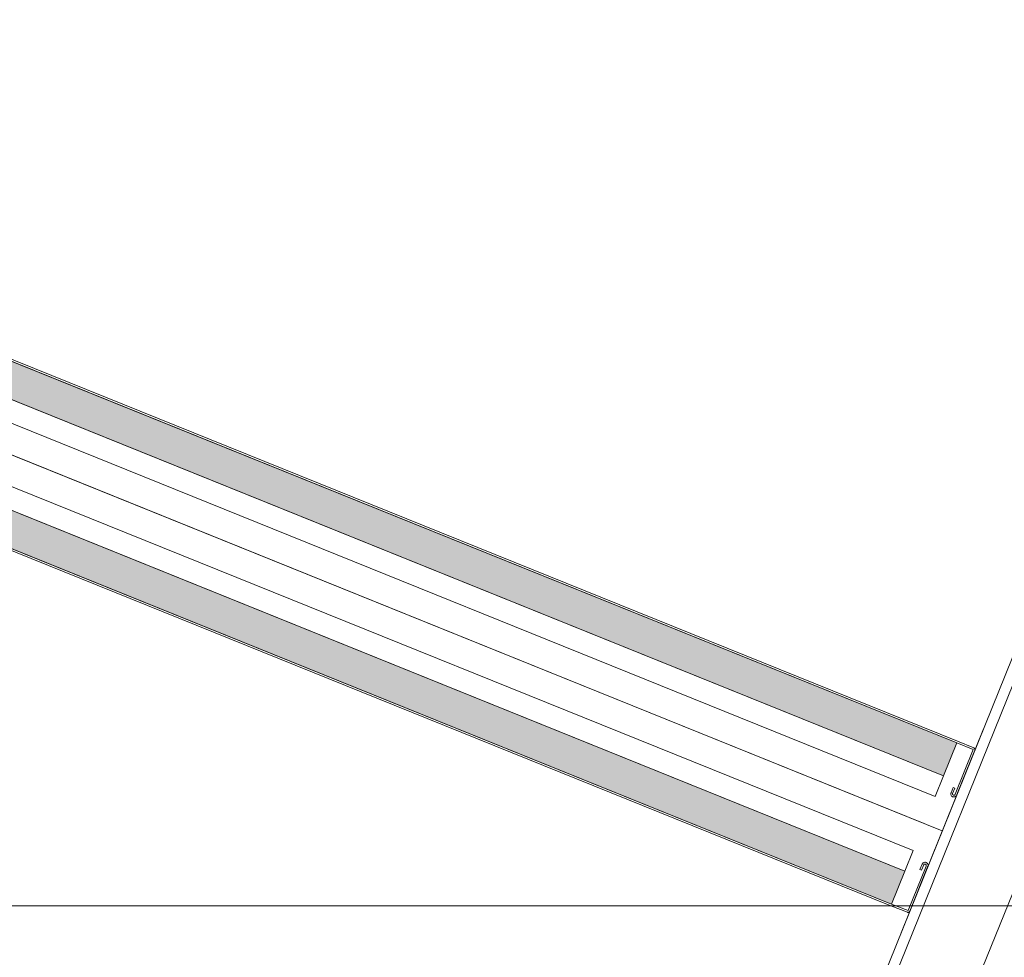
# Model space of a CAD drawing. Header units: millimetres. Extents: x -526411 to -400573, y 47353 to 130199.
# Tile 205 of 256: x -479786 to -479231, y 85456 to 85985. Entities that reach past the tile are written whole.
import ezdxf

# ---------------------------------------------------------------- set-up
doc = ezdxf.new("R2010")
doc.units = ezdxf.units.MM
for name, color, linetype, lineweight in [('01_ALGEMEEN', 7, 'Continuous', 18), ('75_--', 7, 'Continuous', 18), ('HATCH_REACTORS', 7, 'Continuous', 18), ('I-FURN-IDEN', 211, 'Continuous', 18), ('m-pg-03_AI_dwg', 8, 'Continuous', 18)]:
    doc.layers.add(name, color=color, linetype=linetype, lineweight=lineweight)

# ---------------------------------------------------------------- blocks, each defined once
blk = doc.blocks.new('m-pg-03_AI_dwg_block 2217-641186-3e Verdieping - Percelen telling LI')
at = {"layer": '01_ALGEMEEN', "color": 9, "lineweight": 9}
blk.add_line((-652.247, 22.647), (-605.149, 3.623), dxfattribs=at)
blk = doc.blocks.new('m-pg-03_AI_dwg_block 2218-641187-3e Verdieping - Percelen telling LI')
at = {"layer": '01_ALGEMEEN', "color": 9, "lineweight": 9}
blk.add_line((-652.458, 22.125), (-605.36, 3.101), dxfattribs=at)
blk = doc.blocks.new('m-pg-03_AI_dwg_block 2219-641188-3e Verdieping - Percelen telling LI')
at = {"layer": '01_ALGEMEEN', "color": 9, "lineweight": 9}
blk.add_line((-606.128, 1.201), (-653.225, 20.226), dxfattribs=at)
blk = doc.blocks.new('m-pg-03_AI_dwg_block 2220-641189-3e Verdieping - Percelen telling LI')
at = {"layer": '01_ALGEMEEN', "color": 9, "lineweight": 9}
blk.add_line((-605.917, 1.723), (-653.014, 20.748), dxfattribs=at)
blk = doc.blocks.new('m-pg-03_AI_dwg_block 6654-645623-3e Verdieping - Percelen telling LI')
at = {"layer": '75_--', "color": 213, "lineweight": 13}
blk.add_line((-653.196, 21.622), (-605.179, 2.226), dxfattribs=at)
blk = doc.blocks.new('m-pg-03_AI_dwg_block 6655-645624-3e Verdieping - Percelen telling LI')
at = {"layer": '75_--', "color": 9, "lineweight": 9}
blk.add_line((-652.736, 21.436), (-605.639, 2.412), dxfattribs=at)
blk = doc.blocks.new('m-pg-03_AI_dwg_block 6656-645625-3e Verdieping - Percelen telling LI')
at = {"layer": '75_--'}
blk.add_hatch(color=10, dxfattribs=at).paths.add_polyline_path([(-605.149, 3.623), (-604.812, 4.458), (-651.91, 23.482), (-652.247, 22.647), (-606.128, 4.018)], flags=0)
at = {"layer": '75_--', "color": 133, "flags": 128}
blk.add_lwpolyline([(-652.247, 22.647), (-651.91, 23.482), (-604.812, 4.458), (-605.149, 3.623)], close=True, dxfattribs=at)
blk = doc.blocks.new('m-pg-03_AI_dwg_block 6657-645626-3e Verdieping - Percelen telling LI')
at = {"layer": '75_--', "color": 9, "lineweight": 9}
blk.add_line((-652.247, 22.647), (-605.149, 3.623), dxfattribs=at)
blk = doc.blocks.new('m-pg-03_AI_dwg_block 6658-645627-3e Verdieping - Percelen telling LI')
at = {"layer": '75_--', "color": 9, "lineweight": 9}
blk.add_line((-651.91, 23.482), (-604.812, 4.458), dxfattribs=at)
blk = doc.blocks.new('m-pg-03_AI_dwg_block 6659-645628-3e Verdieping - Percelen telling LI')
at = {"layer": '75_--'}
blk.add_hatch(color=10, dxfattribs=at).paths.add_polyline_path([(-606.465, 0.366), (-606.128, 1.201), (-653.225, 20.226), (-653.563, 19.391), (-623.885, 7.403)], flags=0)
at = {"layer": '75_--', "color": 133, "flags": 128}
blk.add_lwpolyline([(-606.128, 1.201), (-606.465, 0.366), (-653.563, 19.391), (-653.225, 20.226)], close=True, dxfattribs=at)
blk = doc.blocks.new('m-pg-03_AI_dwg_block 6660-645629-3e Verdieping - Percelen telling LI')
at = {"layer": '75_--', "color": 9, "lineweight": 9}
blk.add_line((-606.128, 1.201), (-653.226, 20.226), dxfattribs=at)
blk = doc.blocks.new('m-pg-03_AI_dwg_block 6661-645630-3e Verdieping - Percelen telling LI')
at = {"layer": '75_--', "color": 9, "lineweight": 9}
blk.add_line((-606.465, 0.366), (-653.563, 19.391), dxfattribs=at)
blk = doc.blocks.new('m-pg-03_AI_dwg_block 6662-645631-3e Verdieping - Percelen telling LI')
at = {"layer": '75_--', "color": 213, "lineweight": 13}
blk.add_line((-651.91, 23.482), (-604.812, 4.458), dxfattribs=at)
blk = doc.blocks.new('m-pg-03_AI_dwg_block 6663-645632-3e Verdieping - Percelen telling LI')
at = {"layer": '75_--', "color": 213, "lineweight": 13}
blk.add_line((-651.893, 23.524), (-604.795, 4.5), dxfattribs=at)
blk = doc.blocks.new('m-pg-03_AI_dwg_block 6664-645633-3e Verdieping - Percelen telling LI')
at = {"layer": '75_--', "color": 213, "lineweight": 13}
blk.add_line((-606.465, 0.366), (-653.563, 19.391), dxfattribs=at)
blk = doc.blocks.new('m-pg-03_AI_dwg_block 6665-645634-3e Verdieping - Percelen telling LI')
at = {"layer": '75_--', "color": 213, "lineweight": 13}
blk.add_line((-606.482, 0.324), (-653.579, 19.349), dxfattribs=at)
blk = doc.blocks.new('m-pg-03_AI_dwg_block 6679-645647-3e Verdieping - Percelen telling LI')
at = {"layer": '75_--', "color": 9, "lineweight": 9}
blk.add_line((-606.225, -0.362), (-604.134, 4.815), dxfattribs=at)
blk = doc.blocks.new('m-pg-03_AI_dwg_block 6680-645648-3e Verdieping - Percelen telling LI')
at = {"layer": '75_--', "color": 213, "lineweight": 13}
for p, q in [((-606.006, 0.181), (-605.55, 1.308)), ((-605.691, 1.377), (-605.746, 1.241)), ((-606.482, 0.324), (-606.064, 0.156))]:
    blk.add_line(p, q, dxfattribs=at)
at = {"layer": '75_--', "color": 213, "lineweight": 13, "flags": 128}
for points in [[(-605.55, 1.308), (-605.544, 1.322), (-605.54, 1.336), (-605.54, 1.352), (-605.542, 1.366), (-605.547, 1.381), (-605.555, 1.394), (-605.565, 1.405), (-605.577, 1.414), (-605.59, 1.421), (-605.605, 1.425), (-605.62, 1.426), (-605.635, 1.424), (-605.65, 1.419), (-605.663, 1.412), (-605.675, 1.402), (-605.684, 1.39), (-605.691, 1.377)], [(-606.064, 0.156), (-606.056, 0.153), (-606.047, 0.153), (-606.038, 0.154), (-606.03, 0.156), (-606.022, 0.161), (-606.016, 0.166), (-606.01, 0.173), (-606.006, 0.181)]]:
    blk.add_lwpolyline(points, dxfattribs=at)
blk = doc.blocks.new('m-pg-03_AI_dwg_block 6681-645649-3e Verdieping - Percelen telling LI')
at = {"layer": '75_--', "color": 213, "lineweight": 13}
for p, q in [((-606.047, 0.198), (-605.59, 1.328)), ((-605.649, 1.36), (-605.704, 1.224)), ((-606.465, 0.366), (-606.049, 0.198)), ((-606.048, 0.198), (-606.048, 0.198)), ((-606.047, 0.198), (-606.047, 0.198))]:
    blk.add_line(p, q, dxfattribs=at)
at = {"layer": '75_--', "color": 213, "lineweight": 13, "flags": 128}
for points in [[(-605.59, 1.328), (-605.588, 1.334), (-605.585, 1.34), (-605.585, 1.346), (-605.585, 1.352), (-605.586, 1.358), (-605.589, 1.364), (-605.593, 1.369), (-605.597, 1.373), (-605.602, 1.377), (-605.608, 1.379), (-605.614, 1.38), (-605.62, 1.381), (-605.626, 1.38), (-605.632, 1.378), (-605.638, 1.375), (-605.643, 1.37), (-605.646, 1.365), (-605.649, 1.36)], [(-606.048, 0.198), (-606.047, 0.198), (-606.047, 0.198)]]:
    blk.add_lwpolyline(points, dxfattribs=at)
blk = doc.blocks.new('m-pg-03_AI_dwg_block 6682-645650-3e Verdieping - Percelen telling LI')
at = {"layer": '75_--', "color": 9, "lineweight": 9}
blk.add_line((-606.465, 0.366), (-606.128, 1.201), dxfattribs=at)
blk = doc.blocks.new('m-pg-03_AI_dwg_block 6683-645651-3e Verdieping - Percelen telling LI')
at = {"layer": '75_--', "color": 9, "lineweight": 9}
blk.add_line((-606.128, 1.201), (-605.917, 1.723), dxfattribs=at)
blk = doc.blocks.new('m-pg-03_AI_dwg_block 6684-645652-3e Verdieping - Percelen telling LI')
at = {"layer": '75_--', "color": 213, "lineweight": 13}
blk.add_line((-605.746, 1.241), (-605.704, 1.224), dxfattribs=at)
blk = doc.blocks.new('m-pg-03_AI_dwg_block 6685-645653-3e Verdieping - Percelen telling LI')
at = {"layer": '75_--', "color": 213, "lineweight": 13}
for p, q in [((-604.353, 4.272), (-604.808, 3.145)), ((-604.795, 4.5), (-604.378, 4.331)), ((-604.957, 3.193), (-604.902, 3.329))]:
    blk.add_line(p, q, dxfattribs=at)
at = {"layer": '75_--', "color": 213, "lineweight": 13, "flags": 128}
for points in [[(-604.378, 4.331), (-604.37, 4.327), (-604.363, 4.321), (-604.358, 4.314), (-604.354, 4.306), (-604.351, 4.298), (-604.35, 4.289), (-604.351, 4.281), (-604.353, 4.272)], [(-604.808, 3.145), (-604.813, 3.131), (-604.821, 3.117), (-604.831, 3.106), (-604.843, 3.097), (-604.857, 3.09), (-604.871, 3.086), (-604.886, 3.085), (-604.901, 3.087), (-604.916, 3.092), (-604.929, 3.099), (-604.941, 3.109), (-604.95, 3.12), (-604.957, 3.134), (-604.961, 3.148), (-604.963, 3.163), (-604.962, 3.178), (-604.957, 3.193)]]:
    blk.add_lwpolyline(points, dxfattribs=at)
blk = doc.blocks.new('m-pg-03_AI_dwg_block 6686-645654-3e Verdieping - Percelen telling LI')
at = {"layer": '75_--', "color": 213, "lineweight": 13}
for p, q in [((-604.395, 4.288), (-604.852, 3.158)), ((-604.812, 4.458), (-604.396, 4.289)), ((-604.916, 3.176), (-604.861, 3.312))]:
    blk.add_line(p, q, dxfattribs=at)
at = {"layer": '75_--', "color": 213, "lineweight": 13, "flags": 128}
for points in [[(-604.396, 4.289), (-604.395, 4.289), (-604.395, 4.289), (-604.395, 4.289), (-604.395, 4.289), (-604.395, 4.288), (-604.395, 4.288)], [(-604.852, 3.158), (-604.853, 3.152), (-604.856, 3.146), (-604.859, 3.141), (-604.864, 3.137), (-604.869, 3.134), (-604.875, 3.132), (-604.881, 3.13), (-604.887, 3.13), (-604.894, 3.131), (-604.899, 3.134), (-604.905, 3.137), (-604.909, 3.141), (-604.913, 3.146), (-604.916, 3.152), (-604.917, 3.158), (-604.918, 3.164), (-604.917, 3.17), (-604.916, 3.176)]]:
    blk.add_lwpolyline(points, dxfattribs=at)
blk = doc.blocks.new('m-pg-03_AI_dwg_block 6687-645655-3e Verdieping - Percelen telling LI')
at = {"layer": '75_--', "color": 9, "lineweight": 9}
blk.add_line((-604.812, 4.458), (-605.15, 3.623), dxfattribs=at)
blk = doc.blocks.new('m-pg-03_AI_dwg_block 6688-645656-3e Verdieping - Percelen telling LI')
at = {"layer": '75_--', "color": 9, "lineweight": 9}
blk.add_line((-605.15, 3.623), (-605.36, 3.101), dxfattribs=at)
blk = doc.blocks.new('m-pg-03_AI_dwg_block 6689-645657-3e Verdieping - Percelen telling LI')
at = {"layer": '75_--', "color": 213, "lineweight": 13}
blk.add_line((-604.902, 3.329), (-604.861, 3.312), dxfattribs=at)
blk = doc.blocks.new('m-pg-03_AI_dwg_block 6678-645658-3e Verdieping - Percelen telling LI')
for name in ['m-pg-03_AI_dwg_block 6679-645647-3e Verdieping - Percelen telling LI', 'm-pg-03_AI_dwg_block 6687-645655-3e Verdieping - Percelen telling LI', 'm-pg-03_AI_dwg_block 6685-645653-3e Verdieping - Percelen telling LI', 'm-pg-03_AI_dwg_block 6686-645654-3e Verdieping - Percelen telling LI', 'm-pg-03_AI_dwg_block 6688-645656-3e Verdieping - Percelen telling LI', 'm-pg-03_AI_dwg_block 6689-645657-3e Verdieping - Percelen telling LI', 'm-pg-03_AI_dwg_block 6683-645651-3e Verdieping - Percelen telling LI', 'm-pg-03_AI_dwg_block 6680-645648-3e Verdieping - Percelen telling LI', 'm-pg-03_AI_dwg_block 6681-645649-3e Verdieping - Percelen telling LI', 'm-pg-03_AI_dwg_block 6682-645650-3e Verdieping - Percelen telling LI', 'm-pg-03_AI_dwg_block 6684-645652-3e Verdieping - Percelen telling LI']:
    blk.add_blockref(name, (0, 0))
blk = doc.blocks.new('m-pg-03_AI_dwg_block 7469-646438-3e Verdieping - Percelen telling LI')
at = {"layer": '75_--', "color": 213, "lineweight": 13}
blk.add_line((-594.928, 21.592), (-611.457, -19.327), dxfattribs=at)
blk = doc.blocks.new('m-pg-03_AI_dwg_block 7470-646439-3e Verdieping - Percelen telling LI')
at = {"layer": '75_--', "color": 9, "lineweight": 9}
blk.add_line((-594.971, 21.488), (-611.415, -19.222), dxfattribs=at)
blk = doc.blocks.new('m-pg-03_AI_dwg_block 7471-646440-3e Verdieping - Percelen telling LI')
at = {"layer": '75_--', "color": 9, "lineweight": 9}
blk.add_line((-609.578, -19.964), (-593.133, 20.746), dxfattribs=at)
blk = doc.blocks.new('m-pg-03_AI_dwg_block 7472-646441-3e Verdieping - Percelen telling LI')
at = {"layer": '75_--', "color": 9, "lineweight": 9}
blk.add_line((-609.327, -20.066), (-592.883, 20.645), dxfattribs=at)
blk = doc.blocks.new('m-pg-03_AI_dwg_block 7473-646442-3e Verdieping - Percelen telling LI')
at = {"layer": '75_--', "color": 9, "lineweight": 9}
blk.add_line((-596.808, 22.23), (-613.252, -18.48), dxfattribs=at)
blk = doc.blocks.new('m-pg-03_AI_dwg_block 7474-646443-3e Verdieping - Percelen telling LI')
at = {"layer": '75_--', "color": 9, "lineweight": 9}
blk.add_line((-597.058, 22.331), (-613.503, -18.379), dxfattribs=at)
blk = doc.blocks.new('m-pg-03_AI_dwg_block 7541-646510-3e Verdieping - Percelen telling LI')
at = {"layer": 'HATCH_REACTORS', "color": 133, "flags": 128}
blk.add_lwpolyline([(-652.247, 22.647), (-651.91, 23.482), (-604.812, 4.458), (-605.149, 3.623)], close=True, dxfattribs=at)
blk = doc.blocks.new('m-pg-03_AI_dwg_block 7542-646511-3e Verdieping - Percelen telling LI')
at = {"layer": 'HATCH_REACTORS', "color": 133, "flags": 128}
blk.add_lwpolyline([(-606.128, 1.201), (-606.465, 0.366), (-653.563, 19.391), (-653.226, 20.226)], close=True, dxfattribs=at)
blk = doc.blocks.new('m-pg-03_AI_dwg-638970-3e Verdieping - Percelen telling LI')
for name in ['m-pg-03_AI_dwg_block 6663-645632-3e Verdieping - Percelen telling LI', 'm-pg-03_AI_dwg_block 6656-645625-3e Verdieping - Percelen telling LI', 'm-pg-03_AI_dwg_block 7541-646510-3e Verdieping - Percelen telling LI', 'm-pg-03_AI_dwg_block 6658-645627-3e Verdieping - Percelen telling LI', 'm-pg-03_AI_dwg_block 6662-645631-3e Verdieping - Percelen telling LI', 'm-pg-03_AI_dwg_block 2217-641186-3e Verdieping - Percelen telling LI', 'm-pg-03_AI_dwg_block 6657-645626-3e Verdieping - Percelen telling LI', 'm-pg-03_AI_dwg_block 7474-646443-3e Verdieping - Percelen telling LI', 'm-pg-03_AI_dwg_block 2218-641187-3e Verdieping - Percelen telling LI', 'm-pg-03_AI_dwg_block 7473-646442-3e Verdieping - Percelen telling LI', 'm-pg-03_AI_dwg_block 6654-645623-3e Verdieping - Percelen telling LI', 'm-pg-03_AI_dwg_block 7469-646438-3e Verdieping - Percelen telling LI', 'm-pg-03_AI_dwg_block 6655-645624-3e Verdieping - Percelen telling LI', 'm-pg-03_AI_dwg_block 7470-646439-3e Verdieping - Percelen telling LI', 'm-pg-03_AI_dwg_block 2220-641189-3e Verdieping - Percelen telling LI', 'm-pg-03_AI_dwg_block 7471-646440-3e Verdieping - Percelen telling LI', 'm-pg-03_AI_dwg_block 7472-646441-3e Verdieping - Percelen telling LI', 'm-pg-03_AI_dwg_block 6659-645628-3e Verdieping - Percelen telling LI', 'm-pg-03_AI_dwg_block 7542-646511-3e Verdieping - Percelen telling LI', 'm-pg-03_AI_dwg_block 6660-645629-3e Verdieping - Percelen telling LI', 'm-pg-03_AI_dwg_block 2219-641188-3e Verdieping - Percelen telling LI', 'm-pg-03_AI_dwg_block 6665-645634-3e Verdieping - Percelen telling LI', 'm-pg-03_AI_dwg_block 6661-645630-3e Verdieping - Percelen telling LI', 'm-pg-03_AI_dwg_block 6664-645633-3e Verdieping - Percelen telling LI', 'm-pg-03_AI_dwg_block 6678-645658-3e Verdieping - Percelen telling LI']:
    blk.add_blockref(name, (0, 0))

msp = doc.modelspace()

# ---------------------------------------------------------------- linework, layer by layer
at = {"layer": 'I-FURN-IDEN'}
msp.add_line((-481778.2, 85485.1), (-477965.01, 85485.1), dxfattribs=at)

# ---------------------------------------------------------------- block references
at = {"layer": 'm-pg-03_AI_dwg', "color": 133, "xscale": 22.2068924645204, "yscale": 22.2068924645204, "zscale": 22.2068924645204}
msp.add_blockref('m-pg-03_AI_dwg-638970-3e Verdieping - Percelen telling LI', (-465826.52, 85478.03), dxfattribs=at)

doc.saveas('drawing.dxf')
